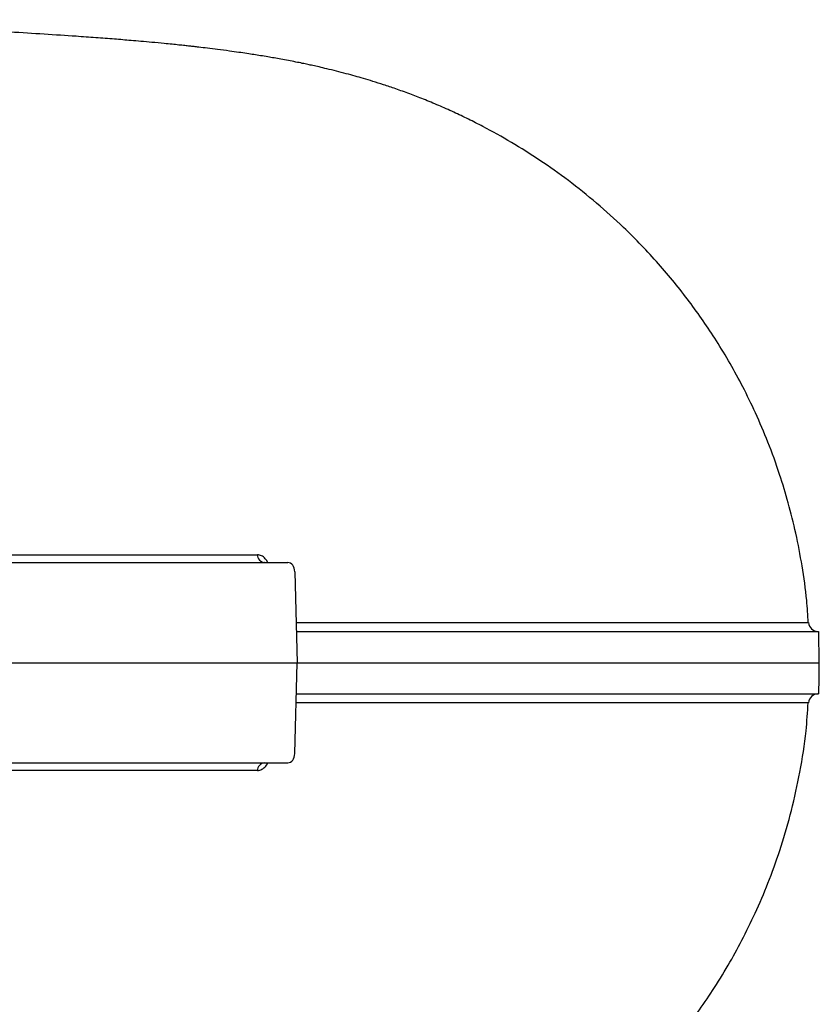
# Model space of a CAD drawing. Header units: millimetres. Extents: x 1452 to 2791, y 267 to 3578.
# Tile 8 of 12: x 2536 to 2791, y 558 to 873. Entities that reach past the tile are written whole.
import ezdxf

# ---------------------------------------------------------------- set-up
doc = ezdxf.new("R2010")
doc.units = ezdxf.units.MM

msp = doc.modelspace()

# ---------------------------------------------------------------- linework, layer by layer
at = {"color": 7, "linetype": 'Continuous', "lineweight": 25}
for p, q in [((2481.12, 699.47), (2621.38, 699.47)), ((2623.58, 696.52), (2624.29, 667.47)), ((2791.25, 667.47), (2791.08, 677.47)), ((2478.99, 667.47), (2624.29, 667.47)), ((2623.58, 638.42), (2624.29, 667.47)), ((2787.8, 654.67), (2787.79, 654.67)), ((2481.12, 635.47), (2621.38, 635.47))]:
    msp.add_line(p, q, dxfattribs=at)
at = {"color": 7, "linetype": 'Continuous', "lineweight": 25, "flags": 128}
msp.add_lwpolyline([(2791.08, 657.47), (2791.16, 662.47), (2791.25, 667.47)], dxfattribs=at)
at = {"color": 7, "linetype": 'Continuous', "lineweight": 25}
for centre, radius, start, end in [((2614.19, 702.03), 2.58, 181.4362, 263.0371), ((2790.82, 680.47), 3, 183.7174, 270), ((2790.82, 654.47), 3, 90, 176.3034), ((2614.19, 632.91), 2.58, 96.9635, 178.5632)]:
    msp.add_arc(centre, radius, start, end, dxfattribs=at)
for centre, major_axis, start_param, end_param in [((2621.42, 696.47), (-0.08, 3), 4.71178, 6.265123), ((2621.42, 638.47), (0.08, 3), 3.159655, 4.712998)]:
    msp.add_ellipse(centre, major_axis=major_axis, ratio=0.719121, start_param=start_param, end_param=end_param, dxfattribs=at)
for points, knots in [([(2787.74, 680.26), (2787.59, 682.64), (2787.2, 688.72), (2785.85, 698.26), (2783.88, 708.66), (2781.45, 718.39), (2778.5, 728.13), (2775.02, 737.75), (2771.04, 747.1), (2766.97, 755.46), (2762.78, 763.14), (2758.55, 770.16), (2754.17, 776.77), (2749.69, 782.98), (2744.92, 789.08), (2739.83, 795.08), (2734.41, 800.96), (2727.87, 807.49), (2720.11, 814.48), (2711.15, 821.65), (2702.02, 828.12), (2692.88, 833.87), (2685.18, 838.15), (2679.03, 841.27), (2674.31, 843.51), (2669.52, 845.64), (2664.81, 847.58), (2660.15, 849.38), (2655.93, 850.9), (2652.06, 852.2), (2648.59, 853.31), (2645.57, 854.22), (2642.75, 855.02), (2639.89, 855.81), (2636.89, 856.58), (2633.98, 857.3), (2631.46, 857.89), (2629.4, 858.35), (2627.65, 858.73), (2625.85, 859.11), (2623.79, 859.53), (2621.49, 859.97), (2619.15, 860.41), (2616.98, 860.8), (2614.84, 861.17), (2612.69, 861.52), (2610.45, 861.88), (2608.12, 862.23), (2605.52, 862.61), (2602.4, 863.05), (2599.03, 863.49), (2595.78, 863.9), (2593.28, 864.19), (2591.4, 864.41), (2589.92, 864.57), (2588.32, 864.75), (2586.44, 864.95), (2584.25, 865.17), (2581.39, 865.46), (2578.05, 865.77), (2574.5, 866.09), (2570.49, 866.44), (2565.73, 866.83), (2559.96, 867.27), (2552.57, 867.8), (2543.56, 868.39), (2532.67, 869.06), (2521.06, 869.71), (2508.56, 870.37), (2495.79, 871.01), (2482.91, 871.63), (2469.96, 872.24), (2459.72, 872.7), (2453.63, 872.98), (2452.3, 873.03)], [0, 0, 0, 0, 0.01128, 0.028886, 0.045602, 0.061432, 0.076376, 0.093811, 0.109866, 0.124541, 0.137837, 0.151346, 0.163392, 0.175468, 0.18776, 0.200273, 0.21301, 0.225975, 0.244514, 0.2631, 0.281292, 0.299151, 0.316776, 0.325775, 0.335026, 0.344544, 0.354288, 0.363293, 0.373095, 0.381893, 0.390028, 0.397658, 0.404476, 0.412214, 0.420867, 0.429353, 0.436541, 0.442451, 0.447664, 0.453541, 0.460609, 0.468841, 0.477223, 0.485162, 0.492724, 0.501401, 0.509651, 0.518533, 0.529066, 0.541137, 0.556218, 0.569378, 0.58052, 0.58653, 0.592012, 0.598475, 0.606116, 0.614927, 0.624887, 0.640218, 0.653702, 0.665368, 0.685305, 0.707329, 0.729434, 0.763491, 0.797432, 0.831396, 0.865689, 0.900578, 0.930218, 0.960469, 0.991415, 1, 1, 1, 1]), ([(2468.14, 701.98), (2474.73, 701.98), (2487.9, 701.97), (2507.11, 701.97), (2525.89, 701.97), (2542, 701.97), (2555.64, 701.97), (2566.93, 701.97), (2577.98, 701.97), (2588.77, 701.97), (2600.04, 701.97), (2607.52, 701.97), (2611.6, 701.97)], [0, 0, 0, 0, 0.124674, 0.249348, 0.37453, 0.499715, 0.580254, 0.660814, 0.741374, 0.822099, 0.902824, 1, 1, 1, 1]), ([(2613.89, 699.47), (2613.83, 699.48), (2613.76, 699.49), (2613.79, 699.48), (2613.79, 699.48)], [0, 0, 0, 0, 0.959389, 1, 1, 1, 1]), ([(2623.98, 680.28), (2627.55, 680.28), (2636.92, 680.28), (2651.11, 680.28), (2666.71, 680.28), (2681.43, 680.28), (2695.29, 680.28), (2707.88, 680.28), (2719.25, 680.28), (2729.51, 680.28), (2738.95, 680.28), (2747.57, 680.28), (2755.45, 680.28), (2762.53, 680.28), (2768.81, 680.27), (2774.21, 680.27), (2778.73, 680.27), (2782.55, 680.27), (2785.52, 680.27), (2787.28, 680.27), (2788.02, 680.27), (2787.81, 680.27), (2787.81, 680.27)], [0, 0, 0, 0, 0.033265, 0.087248, 0.141211, 0.195905, 0.25062, 0.305316, 0.35569, 0.406106, 0.456539, 0.506958, 0.557333, 0.609184, 0.66108, 0.71299, 0.764887, 0.816739, 0.877156, 0.937619, 0.998082, 1, 1, 1, 1]), ([(2624.05, 677.47), (2626.33, 677.47), (2633.67, 677.47), (2645.45, 677.47), (2659.32, 677.47), (2672.5, 677.47), (2686.4, 677.47), (2700.73, 677.47), (2715.15, 677.47), (2728.35, 677.47), (2740.3, 677.47), (2751.02, 677.47), (2760.49, 677.47), (2768.7, 677.47), (2775.65, 677.47), (2781.34, 677.47), (2785.76, 677.47), (2788.87, 677.47), (2790.76, 677.47), (2790.94, 677.47), (2791.03, 677.47)], [0, 0, 0, 0, 0.020863, 0.066972, 0.113107, 0.159243, 0.205354, 0.266826, 0.328326, 0.3898, 0.451262, 0.512751, 0.574214, 0.63567, 0.697152, 0.758608, 0.820063, 0.881542, 0.942997, 1, 1, 1, 1]), ([(2624.29, 667.47), (2626.54, 667.47), (2633.82, 667.47), (2645.54, 667.47), (2659.4, 667.47), (2672.59, 667.47), (2685.12, 667.47), (2696.95, 667.47), (2708.1, 667.47), (2718.59, 667.47), (2728.37, 667.47), (2737.46, 667.47), (2745.84, 667.47), (2753.54, 667.47), (2760.53, 667.47), (2766.81, 667.47), (2772.38, 667.47), (2777.24, 667.47), (2781.4, 667.47), (2784.83, 667.47), (2787.54, 667.47), (2789.55, 667.47), (2790.77, 667.47), (2791.31, 667.47), (2791.21, 667.47), (2791.18, 667.47)], [0, 0, 0, 0, 0.020477, 0.066502, 0.112527, 0.158755, 0.204984, 0.251006, 0.297029, 0.34324, 0.389452, 0.435472, 0.481493, 0.52769, 0.573887, 0.619906, 0.665925, 0.712114, 0.758302, 0.804321, 0.85034, 0.896526, 0.942712, 0.988731, 1, 1, 1, 1]), ([(2624.05, 657.47), (2626.33, 657.47), (2633.67, 657.47), (2645.45, 657.47), (2659.32, 657.47), (2672.5, 657.47), (2686.4, 657.47), (2700.73, 657.47), (2715.15, 657.47), (2728.35, 657.47), (2740.3, 657.47), (2751.02, 657.47), (2760.49, 657.47), (2768.7, 657.47), (2775.65, 657.47), (2781.34, 657.47), (2785.76, 657.47), (2788.87, 657.47), (2790.76, 657.47), (2790.94, 657.47), (2791.03, 657.47)], [0, 0, 0, 0, 0.020863, 0.066972, 0.113107, 0.159243, 0.205354, 0.266826, 0.328326, 0.3898, 0.451262, 0.512751, 0.574214, 0.63567, 0.697152, 0.758608, 0.820063, 0.881542, 0.942997, 1, 1, 1, 1]), ([(2375.56, 458.56), (2376.34, 458.59), (2380.25, 458.76), (2387.07, 459.06), (2395.95, 459.44), (2404.79, 459.82), (2413.96, 460.22), (2423.72, 460.65), (2434, 461.09), (2444.65, 461.56), (2455.53, 462.05), (2466.25, 462.53), (2476.48, 463), (2485.92, 463.45), (2494.61, 463.87), (2502.6, 464.27), (2510.02, 464.65), (2517.08, 465.02), (2523.97, 465.39), (2530.84, 465.78), (2537.65, 466.19), (2544.26, 466.6), (2550.37, 467), (2555.8, 467.37), (2559.74, 467.66), (2562.62, 467.88), (2564.71, 468.04), (2566.98, 468.22), (2569.42, 468.41), (2571.96, 468.63), (2574.42, 468.84), (2576.59, 469.04), (2578.43, 469.2), (2579.97, 469.35), (2581.49, 469.5), (2583.26, 469.67), (2585.47, 469.89), (2588.28, 470.19), (2591.35, 470.53), (2594.4, 470.88), (2597.02, 471.2), (2599.3, 471.48), (2601.34, 471.75), (2603.21, 472), (2605, 472.25), (2607.01, 472.54), (2609.46, 472.91), (2612.34, 473.36), (2615.46, 473.88), (2618.74, 474.45), (2622.29, 475.11), (2625.52, 475.76), (2628.55, 476.4), (2631.34, 477.02), (2634.38, 477.73), (2637.52, 478.52), (2640.47, 479.29), (2643.06, 480.01), (2645.28, 480.64), (2647.62, 481.34), (2650.39, 482.2), (2653.89, 483.34), (2657.75, 484.68), (2662.48, 486.43), (2668.12, 488.69), (2674.75, 491.6), (2681.95, 495.09), (2689.71, 499.27), (2697.89, 504.15), (2706.08, 509.63), (2713.95, 515.48), (2721.33, 521.55), (2727.91, 527.52), (2733.75, 533.31), (2738.94, 538.87), (2743.8, 544.5), (2748.46, 550.33), (2753.13, 556.66), (2757.95, 563.81), (2762.67, 571.58), (2767.19, 579.9), (2771.45, 588.73), (2775.5, 598.41), (2779.23, 608.97), (2782.53, 620.41), (2785.2, 632.72), (2787.03, 644.24), (2787.51, 651.67), (2787.71, 654.68)], [0, 0, 0, 0, 0.003911, 0.019571, 0.034634, 0.049454, 0.065473, 0.082798, 0.101339, 0.120936, 0.141567, 0.162895, 0.183444, 0.203076, 0.221523, 0.239194, 0.256135, 0.272441, 0.28929, 0.306644, 0.324517, 0.342928, 0.360814, 0.376859, 0.391108, 0.396962, 0.403451, 0.410578, 0.418347, 0.426763, 0.435203, 0.442683, 0.44868, 0.453852, 0.458428, 0.464228, 0.471649, 0.480697, 0.492902, 0.503672, 0.51299, 0.520838, 0.527832, 0.53443, 0.540629, 0.546575, 0.555439, 0.565461, 0.575691, 0.585995, 0.596766, 0.608094, 0.615116, 0.622483, 0.630213, 0.638237, 0.645478, 0.651594, 0.656579, 0.660627, 0.666464, 0.673368, 0.681265, 0.689216, 0.699646, 0.710661, 0.722546, 0.735357, 0.749138, 0.763394, 0.777231, 0.790638, 0.803625, 0.814429, 0.82494, 0.835166, 0.845125, 0.855677, 0.867473, 0.880515, 0.892949, 0.906338, 0.920683, 0.935985, 0.952245, 0.969464, 0.987646, 1, 1, 1, 1]), ([(2611.6, 632.97), (2606.35, 632.97), (2595.83, 632.97), (2579.23, 632.97), (2562.01, 632.97), (2546.57, 632.97), (2529.62, 632.97), (2511.01, 632.97), (2489.28, 632.97), (2474.74, 632.96), (2468.14, 632.96)], [0, 0, 0, 0, 0.124767, 0.249533, 0.374904, 0.50028, 0.575168, 0.724966, 0.874985, 1, 1, 1, 1])]:
    msp.add_open_spline(points, degree=3, knots=knots, dxfattribs=at)
at = {"color": 1, "linetype": 'Continuous', "lineweight": 25}
for points, knots in [([(2614.99, 699.47), (2614.72, 699.91), (2614.12, 700.86), (2612.9, 701.77), (2612.04, 701.9), (2611.6, 701.97)], [0, 0, 0, 0, 0.297754, 0.648565, 1, 1, 1, 1]), ([(2787.79, 654.67), (2787.68, 654.67), (2787.48, 654.67), (2785.56, 654.67), (2782.4, 654.67), (2777.9, 654.67), (2772.08, 654.67), (2764.94, 654.66), (2757.01, 654.66), (2748.53, 654.66), (2739.74, 654.66), (2730.09, 654.66), (2719.57, 654.66), (2710.97, 654.66), (2701.65, 654.66), (2691.57, 654.66), (2677.14, 654.66), (2661.71, 654.66), (2645.25, 654.66), (2632.53, 654.66), (2625.22, 654.66), (2623.98, 654.66)], [0, 0, 0, 0, 0.058151, 0.120275, 0.182349, 0.245394, 0.308493, 0.371591, 0.434635, 0.48652, 0.538452, 0.590398, 0.642327, 0.69421, 0.708177, 0.764055, 0.819977, 0.875898, 0.932174, 0.988449, 1, 1, 1, 1]), ([(2611.6, 632.97), (2611.88, 633), (2612.58, 633.06), (2613.7, 633.75), (2614.6, 634.64), (2614.92, 635.35), (2614.98, 635.47)], [0, 0, 0, 0, 0.223932, 0.573733, 0.925966, 1, 1, 1, 1])]:
    msp.add_open_spline(points, degree=3, knots=knots, dxfattribs=at)

doc.saveas('drawing.dxf')
